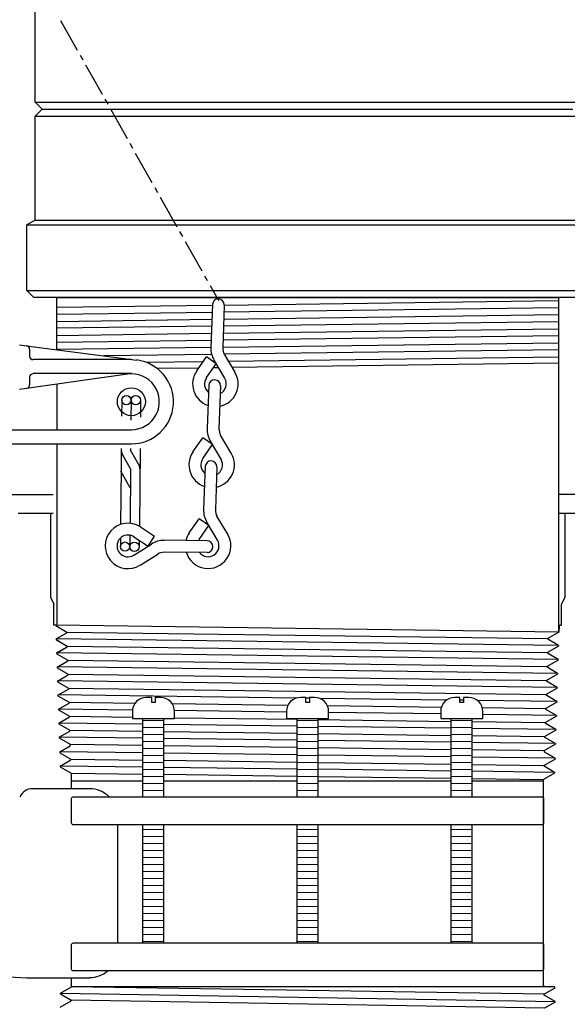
# Model space of a CAD drawing. Extents: x -285 to 5863, y 308 to 3178.
# Tile 159 of 256: x 331.28 to 336.16, y 969.47 to 978.25. Entities that reach past the tile are written whole.
import ezdxf

# ---------------------------------------------------------------- set-up
doc = ezdxf.new("R2010")
doc.units = 0
doc.header["$MEASUREMENT"] = 0
for name, color, linetype in [('GALV-4', 4, 'CONTINUOUS'), ('JACK-SCREW', 2, 'CONTINUOUS'), ('SPILL-BUCKET', 1, 'CONTINUOUS'), ('SWIVEL-ADAPTOR', 1, 'CONTINUOUS')]:
    doc.layers.add(name, color=color, linetype=linetype)

msp = doc.modelspace()

# ---------------------------------------------------------------- linework, layer by layer
at = {"layer": 'GALV-4', "color": 7, "linetype": 'Continuous'}
for p, q in [((333.10172, 975.70157), (336.07923, 975.74111)), ((331.60938, 975.68175), (332.99596, 975.70017)), ((332.99363, 975.63593), (331.60938, 975.61804)), ((333.09716, 975.57607), (336.07923, 975.61634)), ((336.07923, 975.67582), (333.09938, 975.6373)), ((331.60938, 975.55598), (332.9914, 975.57464)), ((336.07923, 975.55104), (333.09487, 975.51304)), ((332.98912, 975.5117), (331.60938, 975.49413)), ((331.60938, 975.43131), (332.98686, 975.44953)), ((333.09262, 975.45093), (336.07923, 975.49045)), ((332.98457, 975.38637), (331.60938, 975.36865)), ((333.08808, 975.32615), (336.07923, 975.36564)), ((336.07923, 975.42624), (333.09032, 975.38773)), ((331.60938, 975.30663), (332.98233, 975.32475)), ((332.98964, 975.26171), (332.02788, 975.24933)), ((336.07953, 975.30146), (333.10237, 975.26316)), ((332.4013, 975.19237), (332.91503, 975.19914)), ((332.99796, 975.20023), (333.01727, 975.20049)), ((333.13861, 975.20209), (336.07923, 975.24086)), ((336.08382, 975.18249), (333.1734, 975.14345)), ((332.87332, 975.13942), (332.50598, 975.13449)), ((333.05124, 975.14181), (333.00334, 975.14116))]:
    msp.add_line(p, q, dxfattribs=at)
at = {"layer": 'GALV-4', "color": 1, "linetype": 'Continuous'}
for p, q in [((331.60938, 974.99753), (331.60938, 974.58864)), ((331.60938, 974.4639), (331.60938, 972.84546))]:
    msp.add_line(p, q, dxfattribs=at)
msp.add_lwpolyline([(331.60938, 975.30341), (331.60938, 975.76795), (336.07923, 975.76795), (336.07923, 972.78538)], dxfattribs=at)
at = {"layer": 'JACK-SCREW'}
for p, q in [((332.37726, 971.31624), (332.37726, 972.01489)), ((332.56476, 971.31624), (332.56476, 972.01489)), ((333.75056, 971.31624), (333.75056, 972.01489)), ((333.93806, 971.31624), (333.93806, 972.01489)), ((335.12386, 971.31624), (335.12386, 972.01489)), ((335.31136, 971.31624), (335.31136, 972.01489)), ((332.37726, 970.01489), (332.37726, 971.06624)), ((332.56476, 970.01489), (332.56476, 971.06624)), ((333.75056, 970.01489), (333.75056, 971.06624)), ((333.93806, 970.01489), (333.93806, 971.06624)), ((335.12386, 970.01489), (335.12386, 971.06624)), ((335.31136, 970.01489), (335.31136, 971.06624))]:
    msp.add_line(p, q, dxfattribs=at)
for points in [[(332.28351, 972.07739), (332.28351, 972.01489), (332.65851, 972.01489), (332.65851, 972.07739, 0.4142136), (332.53351, 972.20239), (332.48663, 972.20239), (332.48663, 972.15551), (332.45538, 972.15551), (332.45538, 972.20239), (332.40851, 972.20239, 0.4142136)], [(333.65681, 972.07739), (333.65681, 972.01489), (334.03181, 972.01489), (334.03181, 972.07739, 0.4142136), (333.90681, 972.20239), (333.85993, 972.20239), (333.85993, 972.15551), (333.82868, 972.15551), (333.82868, 972.20239), (333.78181, 972.20239, 0.4142136)], [(335.03011, 972.07739), (335.03011, 972.01489), (335.40511, 972.01489), (335.40511, 972.07739, 0.4142136), (335.28011, 972.20239), (335.23324, 972.20239), (335.23324, 972.15551), (335.20199, 972.15551), (335.20199, 972.20239), (335.15511, 972.20239, 0.4142136)]]:
    msp.add_lwpolyline(points, format="xyb", close=True, dxfattribs=at)
at = {"layer": 'JACK-SCREW', "linetype": 'Continuous'}
for points in [[(331.74236, 971.08187), (331.74236, 971.30062, -0.4142136), (331.75798, 971.31624), (335.93064, 971.31624, -0.4142136), (335.94626, 971.30062), (335.94626, 971.08187, -0.4142136), (335.93064, 971.06624), (331.75798, 971.06624, -0.4142136)], [(331.74236, 969.77876), (331.74236, 969.99751, -0.4142136), (331.75798, 970.01313), (335.93064, 970.01489, -0.4142136), (335.94626, 969.99926), (335.94626, 969.78051, -0.4142136), (335.93064, 969.76489), (331.75798, 969.76313, -0.4142136)]]:
    msp.add_lwpolyline(points, format="xyb", close=True, dxfattribs=at)
at = {"layer": 'SPILL-BUCKET', "linetype": 'Continuous'}
for p, q in [((331.64427, 978.23814), (331.79247, 977.9748)), ((331.81699, 977.93108), (331.84151, 977.88737)), ((331.86603, 977.84366), (332.01423, 977.58138)), ((332.03875, 977.53767), (332.06327, 977.49395)), ((332.0878, 977.45024), (332.23599, 977.18796)), ((332.26051, 977.14425), (332.28504, 977.10054)), ((332.30956, 977.05682), (332.45776, 976.79348)), ((332.48228, 976.74977), (332.5068, 976.70606)), ((332.53132, 976.66234), (332.67952, 976.40006)), ((332.70404, 976.35635), (332.72856, 976.31264)), ((332.75308, 976.26893), (332.90128, 976.00665)), ((332.9258, 975.96294), (332.95033, 975.91922)), ((332.97591, 975.87551), (333.04948, 975.7433)), ((332.99617, 975.70599), (332.98231, 975.3243)), ((333.10172, 975.70172), (333.08786, 975.32003)), ((331.27857, 975.34669), (331.34041, 975.33816)), ((331.34041, 975.33816), (332.32235, 975.21129)), ((331.36813, 975.30724), (331.36813, 975.2454)), ((333.19768, 975.10254), (333.10279, 975.26246)), ((332.27437, 975.21448), (331.39905, 975.21448)), ((332.8565, 975.11533), (332.94286, 975.23901)), ((333.02922, 975.17823), (332.94286, 975.23901)), ((332.94286, 975.05456), (333.02922, 975.17823)), ((333.10705, 975.04816), (333.0111, 975.20915)), ((331.34148, 974.95967), (332.23919, 975.08654)), ((332.27437, 975.08974), (331.39905, 975.08974)), ((331.36813, 975.05776), (331.36813, 974.99059)), ((331.27857, 974.95114), (331.34148, 974.95967)), ((332.96419, 974.98313), (332.94926, 974.6025)), ((333.06974, 974.97993), (333.05481, 974.59824)), ((332.18802, 974.85412), (332.18695, 974.71019)), ((332.27224, 974.85305), (332.27011, 974.67394)), ((332.3554, 974.85199), (332.35434, 974.70272)), ((330.80519, 974.58864), (332.27437, 974.58864)), ((332.82345, 974.39247), (332.91088, 974.51721)), ((332.99724, 974.45644), (332.91088, 974.51721)), ((333.074, 974.32637), (332.97911, 974.48629)), ((333.16463, 974.37967), (333.06974, 974.54067)), ((330.49814, 974.4639), (332.27437, 974.4639)), ((332.18375, 974.42339), (332.18268, 974.24107)), ((332.26798, 974.42339), (332.26798, 974.40846)), ((332.33941, 974.28159), (332.26798, 974.40846)), ((332.35221, 974.40846), (332.34581, 973.72824)), ((332.35221, 974.42339), (332.35221, 974.40846)), ((332.90981, 974.33276), (332.99724, 974.45644)), ((332.26691, 974.24107), (332.19441, 974.36795)), ((332.18268, 974.24107), (332.17842, 973.7453)), ((332.26478, 974.07262), (332.18162, 974.21868)), ((332.26691, 974.24107), (332.26265, 973.7549)), ((332.93113, 974.26133), (332.91727, 973.88071)), ((333.03669, 974.25706), (333.02283, 973.87644)), ((330.85957, 974.01078), (331.57923, 974.01078)), ((330.85957, 974.01078), (331.57923, 974.01078)), ((339.47315, 974.01078), (336.07923, 974.01078)), ((339.7866, 974.01078), (336.07923, 974.01078)), ((331.26471, 973.84552), (331.57923, 973.84552)), ((331.55364, 973.84552), (331.55364, 973.09494)), ((332.7904, 973.67067), (332.87783, 973.79435)), ((332.96419, 973.73464), (332.87783, 973.79435)), ((333.13264, 973.65788), (333.03669, 973.81887)), ((336.07923, 973.84552), (336.42497, 973.84552)), ((336.13497, 973.84552), (336.13497, 973.09494)), ((332.35434, 973.72291), (332.48121, 973.63975)), ((332.87783, 973.6099), (332.96419, 973.73464)), ((333.04095, 973.6035), (332.94606, 973.76449)), ((332.17735, 973.62483), (332.17629, 973.547)), ((332.26158, 973.64935), (332.26051, 973.54593)), ((332.29676, 973.63442), (332.42364, 973.55126)), ((332.34474, 973.60244), (332.34474, 973.54593)), ((332.42364, 973.55126), (332.48121, 973.63975)), ((332.94926, 973.59924), (332.56757, 973.6035)), ((332.2957, 973.47023), (332.45243, 973.57045)), ((332.35221, 973.38174), (332.50893, 973.48089)), ((332.94819, 973.49369), (332.5665, 973.49689)), ((331.55364, 973.09494), (331.58243, 973.0331)), ((336.13497, 973.09494), (336.10619, 973.0331)), ((331.58243, 972.84546), (331.58243, 973.0331)), ((336.10619, 972.84546), (336.10619, 973.0331)), ((331.60056, 972.84546), (331.58243, 972.84546)), ((331.60056, 972.84546), (331.60056, 972.84226)), ((331.60162, 972.84226), (331.69971, 972.78468)), ((331.61761, 972.84546), (331.61655, 972.84546)), ((331.62081, 972.84546), (331.61975, 972.84546)), ((336.08593, 972.84546), (336.08382, 972.78532)), ((336.08593, 972.84546), (336.10619, 972.84546)), ((331.60482, 972.72391), (331.69971, 972.77829)), ((331.60482, 972.72391), (331.69971, 972.77829)), ((331.60482, 972.72391), (331.60482, 972.71645)), ((331.60482, 972.71752), (331.70291, 972.65994)), ((331.60482, 972.71645), (331.70291, 972.65994)), ((331.69971, 972.78468), (331.69971, 972.77829)), ((336.08382, 972.78532), (335.98571, 972.72818)), ((335.98571, 972.72071), (335.98571, 972.72818)), ((336.07953, 972.66634), (335.98571, 972.72071)), ((331.60802, 972.5981), (331.70291, 972.65355)), ((331.60802, 972.59917), (331.70291, 972.65355)), ((331.70291, 972.65994), (331.70291, 972.65355)), ((331.70291, 972.65994), (331.70291, 972.65355)), ((336.07953, 972.65994), (335.98251, 972.60344)), ((336.07953, 972.66634), (336.07953, 972.65994)), ((331.60802, 972.5981), (331.60909, 972.59171)), ((331.60909, 972.59171), (331.70717, 972.5352)), ((335.98251, 972.59597), (335.98251, 972.60344)), ((336.07633, 972.5416), (335.98251, 972.59597)), ((336.07633, 972.5416), (336.07633, 972.5352)), ((331.61228, 972.47336), (331.70717, 972.52774)), ((331.61228, 972.47336), (331.61228, 972.46697)), ((331.61228, 972.46697), (331.71037, 972.40939)), ((331.70717, 972.5352), (331.70717, 972.52774)), ((335.97718, 972.47123), (335.97825, 972.47869)), ((336.07207, 972.41686), (335.97718, 972.47123)), ((336.07633, 972.5352), (335.97825, 972.47869)), ((331.61655, 972.34862), (331.71144, 972.403)), ((331.71037, 972.40939), (331.71144, 972.403)), ((336.07207, 972.40939), (335.97398, 972.35289)), ((336.07207, 972.41686), (336.07207, 972.40939)), ((331.61655, 972.34862), (331.61655, 972.34116)), ((331.61655, 972.34116), (331.71464, 972.28465)), ((331.61975, 972.22281), (331.71464, 972.27719)), ((331.71464, 972.28465), (331.71464, 972.27719)), ((336.0678, 972.28465), (335.96972, 972.22814)), ((335.97398, 972.34649), (335.97398, 972.35289)), ((336.06887, 972.29211), (335.97398, 972.34649)), ((336.06887, 972.29211), (336.0678, 972.28465)), ((331.61975, 972.22281), (331.62081, 972.21642)), ((331.62081, 972.21642), (331.7189, 972.15991)), ((335.96972, 972.22175), (335.96972, 972.22814)), ((336.06461, 972.16631), (335.96972, 972.22175)), ((331.62401, 972.09807), (331.7189, 972.15245)), ((331.7189, 972.15991), (331.7189, 972.15245)), ((336.06461, 972.15991), (335.96652, 972.1034)), ((335.96652, 972.09594), (335.96652, 972.1034)), ((336.06461, 972.16631), (336.06461, 972.15991)), ((331.62401, 972.09807), (331.62401, 972.09168)), ((331.62401, 972.09168), (331.7221, 972.0341)), ((331.62828, 971.97333), (331.72317, 972.0277)), ((331.72317, 972.0277), (331.7221, 972.0341)), ((336.06034, 972.0341), (335.96225, 971.97759)), ((336.06034, 972.04156), (335.96652, 972.09594)), ((336.06034, 972.04156), (336.06034, 972.0341)), ((331.62828, 971.97333), (331.62828, 971.96587)), ((331.62828, 971.96587), (331.72636, 971.90936)), ((335.96225, 971.9712), (335.96225, 971.97759)), ((336.05714, 971.91682), (335.96225, 971.9712)), ((331.63148, 971.84752), (331.72636, 971.9019)), ((331.63148, 971.84752), (331.63254, 971.84113)), ((331.63254, 971.84113), (331.73063, 971.78462)), ((331.72636, 971.9019), (331.72636, 971.90936)), ((336.05608, 971.90936), (335.95905, 971.85285)), ((335.95905, 971.84539), (335.95905, 971.85285)), ((336.05288, 971.79101), (335.95905, 971.84539)), ((336.05714, 971.91682), (336.05608, 971.90936)), ((331.63574, 971.71638), (331.73063, 971.77076)), ((331.73063, 971.77076), (331.73063, 971.78462)), ((336.05288, 971.78462), (335.95479, 971.72811)), ((336.05288, 971.79101), (336.05288, 971.78462)), ((331.63574, 971.71638), (331.63681, 971.70892)), ((331.63681, 971.70892), (331.73383, 971.65241)), ((335.95372, 971.71425), (335.95479, 971.72811)), ((336.04861, 971.65988), (335.95372, 971.71425)), ((331.64, 971.59057), (331.73383, 971.64495)), ((331.64, 971.59057), (331.64, 971.58418)), ((331.64, 971.58418), (331.73809, 971.52767)), ((331.73383, 971.64495), (331.73383, 971.65241)), ((336.04861, 971.65241), (335.95053, 971.59591)), ((335.95053, 971.58844), (335.95053, 971.59591)), ((336.04435, 971.53407), (335.95053, 971.58844)), ((336.04861, 971.65988), (336.04861, 971.65241)), ((331.73809, 971.52767), (331.73916, 971.38907)), ((336.04435, 971.52767), (335.94626, 971.47116)), ((336.04435, 971.53407), (336.04435, 971.52767)), ((331.74236, 971.4573), (332.37726, 971.4573)), ((332.56476, 971.4573), (333.75056, 971.4573)), ((333.93806, 971.4573), (335.12386, 971.4573)), ((335.31136, 971.4573), (335.94626, 971.4573)), ((335.94626, 969.62136), (335.94626, 971.47116)), ((335.94626, 971.4573), (335.94626, 971.47116)), ((331.39372, 971.38907), (331.90122, 971.38907)), ((332.15177, 971.06624), (332.15177, 970.01489)), ((329.23366, 969.81327), (331.34254, 969.70239)), ((331.34254, 969.70239), (331.90122, 969.70239)), ((331.74236, 969.62136), (331.74236, 969.70239)), ((331.64427, 969.56485), (331.74236, 969.62136)), ((331.64427, 969.55846), (331.64427, 969.56485)), ((331.64427, 969.55846), (331.73809, 969.50302)), ((336.04542, 969.62136), (331.74236, 969.62136)), ((335.94519, 969.63522), (335.94626, 969.62136)), ((336.04542, 969.60963), (335.95053, 969.55526)), ((335.95053, 969.5478), (335.95053, 969.55526)), ((336.04542, 969.60963), (336.04542, 969.62136)), ((331.64, 969.44011), (331.73809, 969.49555)), ((331.73809, 969.50302), (331.73809, 969.49555)), ((336.04861, 969.49129), (335.95053, 969.5478)), ((336.04861, 969.48489), (335.95372, 969.43052)), ((336.04861, 969.48489), (336.04861, 969.49129))]:
    msp.add_line(p, q, dxfattribs=at)
at = {"layer": 'SPILL-BUCKET', "color": 7, "linetype": 'Continuous'}
for p, q in [((336.08382, 972.78532), (331.60056, 972.84546)), ((336.07953, 972.66634), (331.60482, 972.72391)), ((331.69971, 972.78468), (335.98571, 972.72818)), ((331.70291, 972.65994), (335.98251, 972.60344)), ((336.07633, 972.5416), (331.60802, 972.59917)), ((336.07207, 972.41686), (331.61274, 972.47363)), ((331.70717, 972.5352), (335.97825, 972.47869)), ((331.71037, 972.41046), (335.97398, 972.35289)), ((336.06887, 972.29211), (331.61548, 972.34969)), ((331.71464, 972.28465), (335.96972, 972.22814)), ((333.7427, 972.19611), (331.61975, 972.22388)), ((333.85993, 972.19458), (333.82868, 972.19499)), ((335.08175, 972.1786), (333.95346, 972.19336)), ((331.71783, 972.15991), (332.30826, 972.15206)), ((332.63687, 972.14769), (333.67033, 972.13394)), ((334.02053, 972.12928), (335.03615, 972.11578)), ((335.23324, 972.17662), (335.20199, 972.17703)), ((336.06461, 972.16574), (335.35822, 972.17498)), ((335.40053, 972.11093), (335.96652, 972.1034)), ((332.28411, 972.08966), (331.62401, 972.09807)), ((331.7221, 972.0341), (332.28351, 972.02662)), ((333.65681, 972.07218), (332.65828, 972.0849)), ((332.65851, 972.02162), (333.75056, 972.00707)), ((335.03011, 972.05469), (334.03181, 972.0674)), ((336.06034, 972.04156), (335.40511, 972.04991)), ((332.37726, 971.96377), (331.62828, 971.97333)), ((332.56476, 971.99584), (332.37726, 971.99317)), ((332.56476, 971.93333), (332.37726, 971.93066)), ((333.75056, 971.94625), (332.56476, 971.96138)), ((333.93806, 971.99584), (333.75056, 971.99317)), ((333.93806, 971.93333), (333.75056, 971.93066)), ((333.93806, 972.00457), (335.12386, 971.98877)), ((335.12386, 971.92873), (333.93806, 971.94386)), ((335.31136, 971.99584), (335.12386, 971.99317)), ((335.31136, 971.93333), (335.12386, 971.93066)), ((335.31136, 971.98627), (335.96225, 971.97759)), ((336.05714, 971.91682), (335.31136, 971.92634)), ((332.37726, 971.83799), (331.63148, 971.84752)), ((331.7253, 971.90936), (332.37726, 971.90066)), ((332.56476, 971.87082), (332.37726, 971.86816)), ((332.56476, 971.89816), (333.75056, 971.88233)), ((333.93806, 971.87082), (333.75056, 971.86816)), ((333.93806, 971.87983), (335.12386, 971.864)), ((335.31136, 971.87082), (335.12386, 971.86816)), ((335.31136, 971.8615), (335.95905, 971.85285)), ((331.73063, 971.78462), (332.37726, 971.77597)), ((332.56476, 971.80832), (332.37726, 971.80565)), ((333.75056, 971.82044), (332.56476, 971.83559)), ((332.56476, 971.77346), (333.75056, 971.7576)), ((333.93806, 971.80832), (333.75056, 971.80565)), ((335.12386, 971.80289), (333.93806, 971.81804)), ((333.93806, 971.75509), (335.12386, 971.73923)), ((335.31136, 971.80832), (335.12386, 971.80565)), ((336.05288, 971.79101), (335.31136, 971.80049)), ((332.37726, 971.70689), (331.63574, 971.71638)), ((332.56476, 971.74581), (332.37726, 971.74314)), ((332.56476, 971.68331), (332.37726, 971.68064)), ((333.75056, 971.6893), (332.56476, 971.70449)), ((333.93806, 971.74581), (333.75056, 971.74314)), ((333.93806, 971.68331), (333.75056, 971.68064)), ((335.12386, 971.67172), (333.93806, 971.6869)), ((335.31136, 971.74581), (335.12386, 971.74314)), ((335.31136, 971.68331), (335.12386, 971.68064)), ((335.31136, 971.73672), (335.95479, 971.72811)), ((336.04861, 971.65988), (335.31136, 971.66932)), ((332.37726, 971.58112), (331.64, 971.59057)), ((331.73383, 971.65241), (332.37726, 971.64379)), ((332.56476, 971.6208), (332.37726, 971.61813)), ((332.56476, 971.64128), (333.75056, 971.62539)), ((333.75056, 971.5635), (332.56476, 971.57871)), ((333.93806, 971.6208), (333.75056, 971.61813)), ((333.93806, 971.62287), (335.12386, 971.60698)), ((335.31136, 971.6208), (335.12386, 971.61813)), ((335.31136, 971.60447), (335.95053, 971.59591)), ((331.73809, 971.52767), (332.37726, 971.51909)), ((332.56476, 971.55829), (332.37726, 971.55563)), ((332.56476, 971.49579), (332.37726, 971.49312)), ((332.56476, 971.51657), (333.75056, 971.50065)), ((333.93806, 971.55829), (333.75056, 971.55563)), ((333.93806, 971.49579), (333.75056, 971.49312)), ((335.12386, 971.54588), (333.93806, 971.56109)), ((333.93806, 971.49813), (335.12386, 971.48221)), ((335.31136, 971.55829), (335.12386, 971.55563)), ((335.31136, 971.49579), (335.12386, 971.49312)), ((336.04435, 971.53407), (335.31136, 971.54347)), ((332.56476, 971.43328), (332.37726, 971.43061)), ((333.93806, 971.43328), (333.75056, 971.43061)), ((335.31136, 971.43328), (335.12386, 971.43061)), ((335.31136, 971.47969), (335.94626, 971.47116)), ((332.56476, 971.37077), (332.37726, 971.36811)), ((333.93806, 971.37077), (333.75056, 971.36811)), ((335.31136, 971.37077), (335.12386, 971.36811)), ((332.56476, 971.02529), (332.37726, 971.02262)), ((332.56476, 970.96278), (332.37726, 970.96011)), ((333.93806, 971.02529), (333.75056, 971.02262)), ((333.93806, 970.96278), (333.75056, 970.96011)), ((335.31136, 971.02529), (335.12386, 971.02262)), ((335.31136, 970.96278), (335.12386, 970.96011)), ((332.56476, 970.90028), (332.37726, 970.89761)), ((333.93806, 970.90028), (333.75056, 970.89761)), ((335.31136, 970.90028), (335.12386, 970.89761)), ((332.56476, 970.83777), (332.37726, 970.8351)), ((333.93806, 970.83777), (333.75056, 970.8351)), ((335.31136, 970.83777), (335.12386, 970.8351)), ((332.56476, 970.77526), (332.37726, 970.7726)), ((332.56476, 970.71276), (332.37726, 970.71009)), ((333.93806, 970.77526), (333.75056, 970.7726)), ((333.93806, 970.71276), (333.75056, 970.71009)), ((335.31136, 970.77526), (335.12386, 970.7726)), ((335.31136, 970.71276), (335.12386, 970.71009)), ((332.56476, 970.65025), (332.37726, 970.64758)), ((333.93806, 970.65025), (333.75056, 970.64758)), ((335.31136, 970.65025), (335.12386, 970.64758)), ((332.56476, 970.58774), (332.37726, 970.58508)), ((332.56476, 970.52524), (332.37726, 970.52257)), ((333.93806, 970.58774), (333.75056, 970.58508)), ((333.93806, 970.52524), (333.75056, 970.52257)), ((335.31136, 970.58774), (335.12386, 970.58508)), ((335.31136, 970.52524), (335.12386, 970.52257)), ((332.56476, 970.46273), (332.37726, 970.46006)), ((333.93806, 970.46273), (333.75056, 970.46006)), ((335.31136, 970.46273), (335.12386, 970.46006)), ((332.56476, 970.40023), (332.37726, 970.39756)), ((333.93806, 970.40023), (333.75056, 970.39756)), ((335.31136, 970.40023), (335.12386, 970.39756)), ((332.56476, 970.33772), (332.37726, 970.33505)), ((332.56476, 970.27521), (332.37726, 970.27255)), ((333.93806, 970.33772), (333.75056, 970.33505)), ((333.93806, 970.27521), (333.75056, 970.27255)), ((335.31136, 970.33772), (335.12386, 970.33505)), ((335.31136, 970.27521), (335.12386, 970.27255)), ((332.56476, 970.21271), (332.37726, 970.21004)), ((333.93806, 970.21271), (333.75056, 970.21004)), ((335.31136, 970.21271), (335.12386, 970.21004)), ((332.56476, 970.1502), (332.37726, 970.14753)), ((332.56476, 970.08769), (332.37726, 970.08503)), ((333.93806, 970.1502), (333.75056, 970.14753)), ((333.93806, 970.08769), (333.75056, 970.08503)), ((335.31136, 970.1502), (335.12386, 970.14753)), ((335.31136, 970.08769), (335.12386, 970.08503)), ((332.56476, 970.02519), (332.37726, 970.02252)), ((333.93806, 970.02519), (333.75056, 970.02252)), ((335.31136, 970.02519), (335.12386, 970.02252)), ((331.64427, 969.56485), (336.04861, 969.49129)), ((335.95053, 969.55526), (331.74236, 969.62136)), ((335.95372, 969.43052), (331.73809, 969.50302))]:
    msp.add_line(p, q, dxfattribs=at)
at = {"layer": 'SPILL-BUCKET', "linetype": 'Continuous'}
for centre, radius in [((332.27437, 974.83919), 0.12474), ((332.2296, 974.85305), 0.04158), ((332.31382, 974.85305), 0.04158), ((332.21787, 973.547), 0.04158), ((332.30209, 973.54593), 0.04158)]:
    msp.add_circle(centre, radius, dxfattribs=at)
for centre, radius, start, end in [((333.04948, 975.70386), 0.05224, 358.830861, 178.830861), ((331.33721, 975.30724), 0.03092, 0, 84.093859), ((333.19341, 975.31684), 0.2111, 177.964966, 210.715294), ((333.19341, 975.31684), 0.10555, 178.246595, 210.465545), ((331.39905, 975.2454), 0.03092, 180, 270), ((332.27437, 974.83919), 0.37529, 270, 82.65283), ((331.39905, 975.05776), 0.03092, 90, 180), ((332.27437, 974.83919), 0.24948, 270, 97.853313), ((333.02283, 974.99805), 0.20257, 145.057309, 251.279051), ((333.02283, 974.99805), 0.20257, 281.250681, 30.602762), ((333.02283, 974.99805), 0.09702, 145.26514, 231.241914), ((333.01643, 974.98206), 0.05224, 358.830861, 178.830861), ((333.02283, 974.99805), 0.09702, 296.847294, 30.529706), ((331.33721, 974.99059), 0.03092, 277.853313, 0), ((333.16036, 974.59397), 0.2111, 177.964966, 210.715294), ((333.16036, 974.59397), 0.10555, 178.246595, 210.465545), ((332.26798, 974.40846), 0.08316, 180, 209.197486), ((332.98977, 974.27626), 0.20257, 145.057309, 251.279051), ((332.98977, 974.27626), 0.09702, 145.26514, 231.241914), ((332.98444, 974.2592), 0.05224, 358.830861, 178.830861), ((332.98977, 974.27626), 0.20257, 281.250681, 30.602762), ((332.98977, 974.27626), 0.09702, 296.847294, 30.529706), ((332.26691, 974.24107), 0.08316, 0, 29.197486), ((333.12838, 973.87218), 0.2111, 177.964966, 210.715294), ((333.12838, 973.87218), 0.10555, 178.246595, 210.465545), ((332.24346, 973.55339), 0.20257, 56.81178, 302.101249), ((332.24346, 973.55339), 0.09702, 56.659293, 302.471192), ((332.56544, 973.39133), 0.2111, 89.71063, 122.159321), ((332.95779, 973.55446), 0.20257, 145.057309, 166.62146), ((332.95779, 973.55446), 0.20257, 196.525796, 30.602762), ((332.95779, 973.55446), 0.09702, 145.26514, 151.74197), ((332.95779, 973.55446), 0.09702, 217.375807, 30.529706), ((332.94819, 973.547), 0.05224, 270, 90), ((332.56544, 973.39133), 0.10555, 90, 122.067392), ((331.39372, 971.26326), 0.12474, 90, 154.746837), ((331.90122, 971.13852), 0.24948, 45.42761, 90), ((331.90122, 969.95294), 0.24948, 270, 311.083243)]:
    msp.add_arc(centre, radius, start, end, dxfattribs=at)
at = {"layer": 'SWIVEL-ADAPTOR', "color": 1, "linetype": 'Continuous'}
for p, q in [((331.41803, 977.50994), (331.41803, 978.43515)), ((331.41803, 977.50994), (331.41803, 978.43515)), ((331.41803, 977.50994), (331.48053, 977.44744)), ((331.48053, 977.44744), (331.41803, 977.38494)), ((331.41803, 976.45973), (331.41803, 977.38494)), ((331.41803, 976.45973), (331.41803, 977.38494)), ((331.34431, 975.83045), (331.34431, 976.41699)), ((331.34431, 975.83045), (331.34431, 976.41699)), ((331.34431, 975.83045), (331.40681, 975.76795)), ((331.34431, 975.83045), (331.40681, 975.76795)), ((331.60072, 975.76795), (331.40681, 975.76795)), ((336.28181, 975.76795), (331.40681, 975.76795))]:
    msp.add_line(p, q, dxfattribs=at)
at = {"layer": 'SWIVEL-ADAPTOR', "color": 7}
for p, q in [((331.41803, 977.50994), (336.27059, 977.50994)), ((331.41803, 977.38494), (336.27059, 977.38494)), ((331.34431, 976.41699), (336.34431, 976.41699)), ((331.34431, 975.83045), (336.34431, 975.83045))]:
    msp.add_line(p, q, dxfattribs=at)
at = {"layer": 'SWIVEL-ADAPTOR', "color": 1}
for p, q in [((331.48053, 977.44744), (336.20809, 977.44744)), ((331.41803, 976.45973), (336.27059, 976.45973))]:
    msp.add_line(p, q, dxfattribs=at)
at = {"layer": 'SWIVEL-ADAPTOR', "color": 3, "linetype": 'Continuous'}
for p, q in [((331.41803, 976.45973), (331.34431, 976.41699)), ((331.41803, 976.45973), (331.34431, 976.41699)), ((331.71931, 975.76795), (335.96931, 975.76795))]:
    msp.add_line(p, q, dxfattribs=at)

doc.saveas('drawing.dxf')
